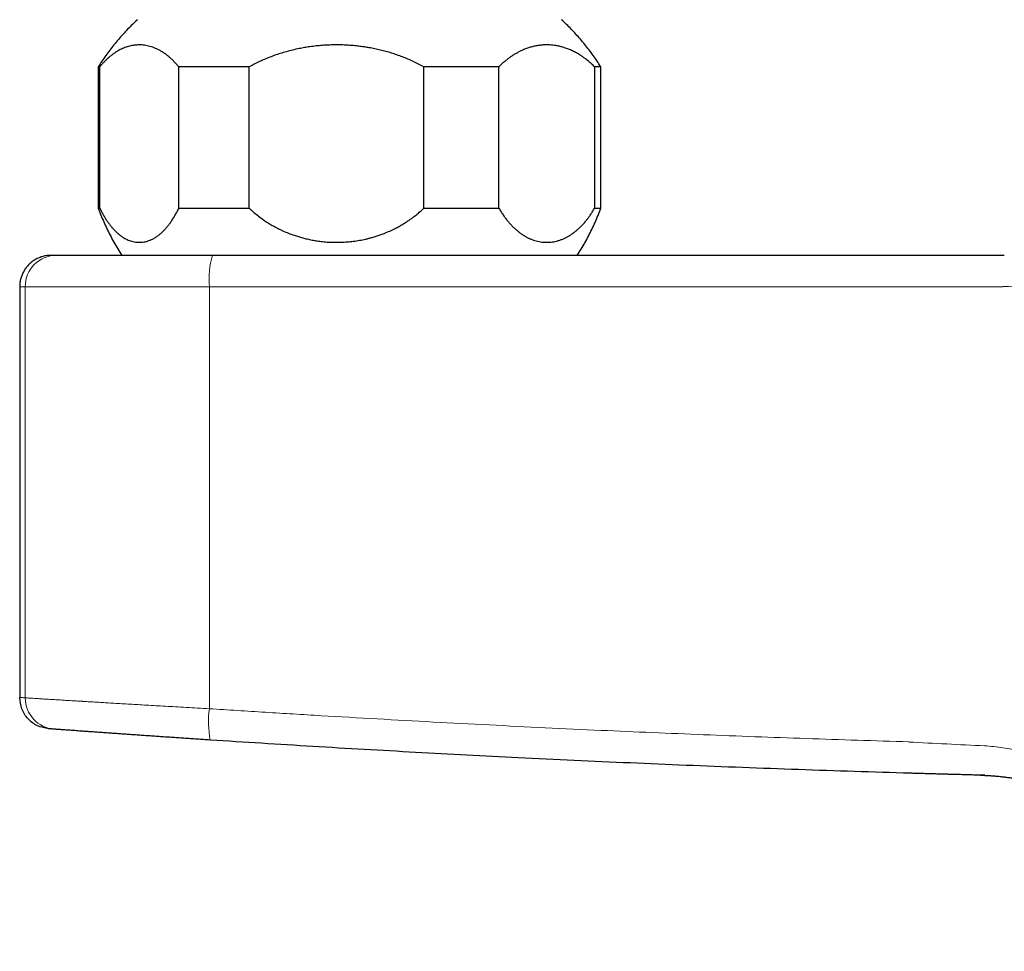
# Model space of a CAD drawing. Header units: millimetres. Extents: x 8 to 949, y 12 to 889.
# Tile 1 of 256: x 343 to 406, y 355 to 414. Entities that reach past the tile are written whole.
import ezdxf

# ---------------------------------------------------------------- set-up
doc = ezdxf.new("R2010")
doc.units = ezdxf.units.MM

msp = doc.modelspace()

# ---------------------------------------------------------------- linework, layer by layer
at = {"color": 7, "linetype": 'Continuous', "lineweight": 30}
for p, q in [((348.458, 410.847), (348.458, 401.847)), ((348.56, 410.847), (348.458, 410.847)), ((348.56, 401.847), (348.56, 410.847)), ((358.072, 410.847), (353.588, 410.847)), ((353.588, 401.847), (353.588, 410.847)), ((358.072, 401.847), (358.072, 410.847)), ((373.97, 410.847), (369.191, 410.847)), ((369.191, 401.847), (369.191, 410.847)), ((373.97, 401.847), (373.97, 410.847)), ((380.458, 410.847), (380.061, 410.847)), ((380.061, 410.847), (380.061, 401.847)), ((380.458, 401.847), (380.458, 410.847)), ((348.458, 401.847), (348.56, 401.847)), ((353.588, 401.847), (358.072, 401.847)), ((369.191, 401.847), (373.97, 401.847)), ((380.061, 401.847), (380.458, 401.847)), ((345.458, 398.847), (345.799, 398.847)), ((345.799, 398.847), (355.724, 398.847)), ((355.724, 398.847), (406.147, 398.847)), ((343.458, 396.847), (343.458, 370.703)), ((345.307, 368.709), (345.343, 368.706))]:
    msp.add_line(p, q, dxfattribs=at)
at = {"color": 252, "linetype": 'Continuous', "lineweight": 0}
for p, q in [((343.809, 396.847), (343.458, 396.847)), ((355.539, 396.847), (343.809, 396.847)), ((343.809, 396.847), (343.809, 370.678)), ((406.051, 396.847), (355.539, 396.847)), ((355.539, 396.847), (355.539, 369.987))]:
    msp.add_line(p, q, dxfattribs=at)
for centre, radius, start, end in [((345.804, 396.852), 1.995, 90.1492, 180.13872), ((361.254, 397.326), 5.735, 164.62008, 184.78989), ((345.803, 370.672), 1.994, 179.82118, 265.65579), ((361.178, 369.142), 5.702, 171.48191, 191.64734)]:
    msp.add_arc(centre, radius, start, end, dxfattribs=at)
at = {"color": 7, "linetype": 'Continuous', "lineweight": 30}
for points, knots in [([(350.958, 413.847), (350.851, 413.747), (350.638, 413.547), (350.33, 413.235), (350.03, 412.914), (349.74, 412.585), (349.461, 412.25), (349.194, 411.909), (348.938, 411.562), (348.691, 411.209), (348.536, 410.968), (348.458, 410.847)], [0, 0, 0, 0, 0.112, 0.223999, 0.335999, 0.448, 0.56, 0.67, 0.78, 0.89, 1, 1, 1, 1]), ([(380.458, 410.847), (380.379, 410.97), (380.22, 411.216), (379.969, 411.575), (379.708, 411.928), (379.437, 412.272), (379.157, 412.607), (378.87, 412.932), (378.575, 413.246), (378.272, 413.552), (378.063, 413.749), (377.958, 413.847)], [0, 0, 0, 0, 0.112, 0.223999, 0.335999, 0.448, 0.56, 0.67, 0.78, 0.89, 1, 1, 1, 1]), ([(353.588, 410.847), (353.538, 410.907), (353.437, 411.027), (353.282, 411.192), (353.124, 411.345), (352.957, 411.493), (352.779, 411.634), (352.591, 411.766), (352.4, 411.881), (352.208, 411.981), (352.021, 412.062), (351.84, 412.125), (351.665, 412.174), (351.49, 412.21), (351.326, 412.232), (351.173, 412.242), (351.032, 412.244), (350.889, 412.237), (350.745, 412.222), (350.599, 412.199), (350.453, 412.166), (350.306, 412.124), (350.158, 412.073), (350.009, 412.012), (349.861, 411.941), (349.714, 411.861), (349.568, 411.771), (349.423, 411.672), (349.278, 411.564), (349.135, 411.444), (348.99, 411.313), (348.845, 411.169), (348.701, 411.015), (348.607, 410.903), (348.56, 410.847)], [0, 0, 0, 0, 0.0327975, 0.0656151, 0.0984337, 0.1312325, 0.1688996, 0.2066069, 0.2443294, 0.2820399, 0.3197096, 0.3533219, 0.3869521, 0.4205825, 0.4541953, 0.4810572, 0.5079191, 0.5352711, 0.5626231, 0.5907073, 0.6187966, 0.6468807, 0.6756944, 0.704508, 0.7334918, 0.7624815, 0.7914651, 0.8203407, 0.8492164, 0.8787693, 0.9083222, 0.938879, 0.9694437, 1, 1, 1, 1]), ([(369.191, 410.847), (369.079, 410.907), (368.856, 411.027), (368.516, 411.19), (368.173, 411.342), (367.827, 411.481), (367.477, 411.608), (367.126, 411.723), (366.774, 411.825), (366.422, 411.916), (366.067, 411.995), (365.733, 412.059), (365.421, 412.11), (365.117, 412.152), (364.795, 412.188), (364.457, 412.216), (364.121, 412.235), (363.788, 412.243), (363.459, 412.243), (363.106, 412.233), (362.73, 412.211), (362.332, 412.175), (361.952, 412.127), (361.59, 412.07), (361.225, 412.001), (360.842, 411.916), (360.441, 411.812), (360.063, 411.7), (359.709, 411.581), (359.378, 411.458), (359.047, 411.324), (358.719, 411.177), (358.392, 411.019), (358.179, 410.904), (358.072, 410.847)], [0, 0, 0, 0, 0.032811, 0.065623, 0.097743, 0.12988, 0.162018, 0.194139, 0.225524, 0.256925, 0.288327, 0.319713, 0.344927, 0.370141, 0.399429, 0.428722, 0.45801, 0.486474, 0.514943, 0.543407, 0.577896, 0.612395, 0.646884, 0.677084, 0.707284, 0.743025, 0.778776, 0.814517, 0.845018, 0.875526, 0.906027, 0.937349, 0.968679, 1, 1, 1, 1]), ([(380.061, 410.847), (379.996, 410.911), (379.865, 411.038), (379.665, 411.212), (379.478, 411.361), (379.305, 411.486), (379.12, 411.609), (378.904, 411.738), (378.656, 411.866), (378.406, 411.975), (378.164, 412.062), (377.929, 412.129), (377.704, 412.18), (377.496, 412.213), (377.306, 412.233), (377.135, 412.242), (376.965, 412.244), (376.773, 412.237), (376.559, 412.217), (376.322, 412.179), (376.084, 412.125), (375.845, 412.054), (375.606, 411.967), (375.387, 411.871), (375.19, 411.771), (375.015, 411.672), (374.842, 411.564), (374.668, 411.445), (374.492, 411.314), (374.315, 411.169), (374.141, 411.015), (374.027, 410.903), (373.97, 410.847)], [0, 0, 0, 0, 0.034939, 0.0698906, 0.1048305, 0.131243, 0.1576557, 0.198152, 0.2386818, 0.279213, 0.3197113, 0.3555241, 0.3913478, 0.4271608, 0.4542067, 0.4812526, 0.5079305, 0.5346084, 0.5720288, 0.6094614, 0.6468816, 0.6853719, 0.7238757, 0.7623654, 0.7914763, 0.8205872, 0.8492279, 0.8778685, 0.9083938, 0.9389351, 0.9694757, 1, 1, 1, 1]), ([(348.458, 401.847), (348.513, 401.7), (348.624, 401.407), (348.808, 400.973), (349.004, 400.545), (349.216, 400.117), (349.447, 399.69), (349.693, 399.263), (349.87, 398.986), (349.958, 398.847)], [0, 0, 0, 0, 0.14, 0.28, 0.420001, 0.560001, 0.706668, 0.853334, 1, 1, 1, 1]), ([(348.56, 401.847), (348.595, 401.775), (348.666, 401.63), (348.777, 401.425), (348.892, 401.23), (349.012, 401.044), (349.136, 400.868), (349.263, 400.702), (349.395, 400.548), (349.529, 400.407), (349.664, 400.278), (349.801, 400.162), (349.94, 400.058), (350.081, 399.966), (350.225, 399.886), (350.371, 399.818), (350.519, 399.763), (350.669, 399.72), (350.821, 399.691), (350.975, 399.675), (351.131, 399.673), (351.286, 399.685), (351.444, 399.712), (351.601, 399.753), (351.758, 399.81), (351.913, 399.88), (352.067, 399.965), (352.217, 400.064), (352.367, 400.177), (352.515, 400.305), (352.662, 400.449), (352.806, 400.608), (352.949, 400.783), (353.086, 400.97), (353.219, 401.17), (353.347, 401.382), (353.47, 401.606), (353.549, 401.767), (353.588, 401.847)], [0, 0, 0, 0, 0.026101, 0.052214, 0.078315, 0.104831, 0.131348, 0.158274, 0.185213, 0.21214, 0.238566, 0.264993, 0.291662, 0.318343, 0.345013, 0.372096, 0.399191, 0.426275, 0.454202, 0.482141, 0.510068, 0.538424, 0.566779, 0.59553, 0.624281, 0.65316, 0.681582, 0.710016, 0.738437, 0.76734, 0.796242, 0.825598, 0.854953, 0.884459, 0.913192, 0.942077, 0.970961, 1, 1, 1, 1]), ([(358.072, 401.847), (358.121, 401.802), (358.217, 401.711), (358.413, 401.54), (358.662, 401.338), (358.949, 401.127), (359.222, 400.946), (359.477, 400.789), (359.729, 400.648), (359.976, 400.52), (360.252, 400.389), (360.57, 400.254), (360.9, 400.132), (361.203, 400.034), (361.478, 399.955), (361.77, 399.882), (362.079, 399.818), (362.404, 399.763), (362.692, 399.726), (362.939, 399.702), (363.209, 399.683), (363.541, 399.672), (363.931, 399.677), (364.317, 399.7), (364.703, 399.74), (365.095, 399.8), (365.427, 399.867), (365.695, 399.932), (365.917, 399.992), (366.156, 400.064), (366.41, 400.149), (366.698, 400.257), (367.02, 400.392), (367.337, 400.544), (367.613, 400.691), (367.851, 400.828), (368.072, 400.966), (368.279, 401.105), (368.492, 401.257), (368.72, 401.433), (368.961, 401.634), (369.114, 401.776), (369.191, 401.847)], [0, 0, 0, 0, 0.0162, 0.0324, 0.06372, 0.095039, 0.119557, 0.144085, 0.168603, 0.190371, 0.21214, 0.24362, 0.2751, 0.298492, 0.321891, 0.345283, 0.372276, 0.39928, 0.426273, 0.443312, 0.46035, 0.492585, 0.52482, 0.556078, 0.587335, 0.620245, 0.653154, 0.670497, 0.687841, 0.709727, 0.731619, 0.753505, 0.785379, 0.817253, 0.839652, 0.862058, 0.884456, 0.903789, 0.923121, 0.948744, 0.974378, 1, 1, 1, 1]), ([(373.97, 401.847), (374.013, 401.775), (374.098, 401.63), (374.233, 401.426), (374.373, 401.23), (374.518, 401.044), (374.667, 400.868), (374.822, 400.702), (374.982, 400.548), (375.143, 400.407), (375.306, 400.279), (375.472, 400.163), (375.64, 400.059), (375.812, 399.966), (375.986, 399.886), (376.163, 399.818), (376.342, 399.763), (376.524, 399.721), (376.708, 399.691), (376.896, 399.675), (377.084, 399.673), (377.273, 399.686), (377.463, 399.712), (377.652, 399.753), (377.843, 399.809), (378.031, 399.88), (378.217, 399.965), (378.39, 400.058), (378.551, 400.158), (378.701, 400.261), (378.849, 400.376), (378.996, 400.5), (379.141, 400.636), (379.294, 400.792), (379.438, 400.954), (379.574, 401.12), (379.695, 401.28), (379.818, 401.456), (379.942, 401.646), (380.021, 401.78), (380.061, 401.847)], [0, 0, 0, 0, 0.026028, 0.052056, 0.078482, 0.10492, 0.131347, 0.158273, 0.185211, 0.212138, 0.238458, 0.264778, 0.291461, 0.318154, 0.344837, 0.371979, 0.399131, 0.426272, 0.454126, 0.481979, 0.510241, 0.538514, 0.566775, 0.595399, 0.624024, 0.653155, 0.681496, 0.709837, 0.733766, 0.757702, 0.781631, 0.80597, 0.830317, 0.854656, 0.884456, 0.906005, 0.927554, 0.9517, 0.975854, 1, 1, 1, 1]), ([(378.958, 398.847), (379.042, 398.979), (379.21, 399.244), (379.447, 399.651), (379.672, 400.064), (379.887, 400.491), (380.09, 400.932), (380.284, 401.386), (380.4, 401.693), (380.458, 401.847)], [0, 0, 0, 0, 0.14, 0.28, 0.420001, 0.560001, 0.706668, 0.853334, 1, 1, 1, 1]), ([(345.652, 368.683), (345.622, 368.686), (345.561, 368.69), (345.487, 368.695), (345.425, 368.7), (345.376, 368.704), (345.34, 368.706), (345.327, 368.707), (345.321, 368.708)], [0, 0, 0, 0, 0.167064, 0.334046, 0.500976, 0.667889, 0.842765, 1, 1, 1, 1]), ([(355.593, 367.991), (355.452, 368.001), (355.17, 368.019), (354.749, 368.047), (354.331, 368.075), (353.916, 368.102), (353.509, 368.13), (353.11, 368.157), (352.719, 368.183), (352.333, 368.209), (351.951, 368.235), (351.573, 368.261), (351.201, 368.287), (350.837, 368.312), (350.481, 368.337), (350.135, 368.361), (349.8, 368.385), (349.476, 368.408), (349.163, 368.43), (348.858, 368.451), (348.563, 368.472), (348.279, 368.493), (348.006, 368.512), (347.747, 368.531), (347.502, 368.548), (347.273, 368.565), (347.059, 368.58), (346.859, 368.595), (346.67, 368.609), (346.496, 368.621), (346.335, 368.633), (346.189, 368.644), (346.059, 368.653), (345.945, 368.662), (345.847, 368.669), (345.765, 368.675), (345.698, 368.68), (345.667, 368.682), (345.652, 368.683)], [0, 0, 0, 0, 0.028127, 0.056207, 0.084282, 0.112393, 0.140429, 0.167815, 0.19518, 0.222564, 0.250005, 0.277908, 0.305762, 0.333609, 0.36149, 0.389507, 0.41705, 0.444567, 0.472096, 0.499676, 0.527742, 0.555778, 0.583825, 0.611927, 0.639979, 0.667394, 0.694791, 0.722209, 0.749686, 0.777668, 0.805594, 0.833505, 0.861443, 0.889545, 0.917183, 0.944778, 0.97237, 1, 1, 1, 1]), ([(400.181, 365.876), (398.99, 365.912), (396.609, 365.984), (393.039, 366.104), (389.469, 366.235), (385.899, 366.376), (382.331, 366.527), (378.763, 366.689), (375.295, 366.856), (371.927, 367.027), (368.658, 367.203), (365.391, 367.386), (362.124, 367.579), (358.858, 367.78), (356.682, 367.921), (355.593, 367.991)], [0, 0, 0, 0, 0.079929, 0.159866, 0.239812, 0.319769, 0.399737, 0.479718, 0.559714, 0.633057, 0.706413, 0.779785, 0.853173, 0.926578, 1, 1, 1, 1]), ([(404.916, 365.746), (404.798, 365.749), (404.556, 365.755), (404.186, 365.765), (403.817, 365.774), (403.501, 365.783), (403.241, 365.79), (403.022, 365.796), (402.85, 365.8), (402.727, 365.804), (402.658, 365.805), (402.591, 365.807), (402.533, 365.809), (402.482, 365.81), (402.434, 365.812), (402.384, 365.813), (402.302, 365.815), (402.184, 365.818), (402.026, 365.823), (401.854, 365.828), (401.682, 365.833), (401.513, 365.837), (401.349, 365.842), (401.186, 365.847), (401.019, 365.851), (400.855, 365.856), (400.694, 365.861), (400.546, 365.865), (400.412, 365.869), (400.292, 365.872), (400.216, 365.875), (400.181, 365.876)], [0, 0, 0, 0, 0.074802, 0.152875, 0.234224, 0.308289, 0.352715, 0.399017, 0.447196, 0.461749, 0.476466, 0.491345, 0.503913, 0.513548, 0.523655, 0.534235, 0.545288, 0.575552, 0.608878, 0.645265, 0.684712, 0.717854, 0.752929, 0.78826, 0.821551, 0.858523, 0.892602, 0.92379, 0.952085, 0.977489, 1, 1, 1, 1]), ([(404.623, 365.753), (404.626, 365.753), (404.632, 365.753), (404.645, 365.753), (404.66, 365.752), (404.676, 365.752), (404.694, 365.751), (404.714, 365.751), (404.734, 365.75), (404.754, 365.749), (404.771, 365.749), (404.789, 365.748), (404.813, 365.747), (404.847, 365.746), (404.892, 365.744), (404.94, 365.742), (404.99, 365.74), (405.04, 365.737), (405.1, 365.734), (405.17, 365.73), (405.261, 365.725), (405.364, 365.718), (405.478, 365.709), (405.602, 365.699), (405.735, 365.688), (405.878, 365.673), (406.017, 365.658), (406.155, 365.642), (406.291, 365.625), (406.426, 365.607), (406.599, 365.582), (406.811, 365.548), (407.06, 365.504), (407.316, 365.455), (407.576, 365.399), (407.84, 365.336), (408.102, 365.269), (408.361, 365.196), (408.66, 365.105), (408.996, 364.993), (409.367, 364.856), (409.729, 364.708), (410.081, 364.549), (410.424, 364.381), (410.758, 364.202), (411.083, 364.013), (411.398, 363.813), (411.706, 363.604), (412.004, 363.384), (412.293, 363.154), (412.574, 362.913), (412.845, 362.663), (413.107, 362.402), (413.36, 362.132), (413.603, 361.852), (413.837, 361.562), (414.061, 361.262), (414.274, 360.953), (414.478, 360.635), (414.671, 360.308), (414.854, 359.972), (415.027, 359.627), (415.196, 359.26), (415.359, 358.868), (415.515, 358.452), (415.657, 358.026), (415.786, 357.589), (415.901, 357.143), (416, 356.696), (416.085, 356.249), (416.156, 355.803), (416.214, 355.349), (416.258, 354.927), (416.276, 354.657), (416.284, 354.541)], [0, 0, 0, 0, 0.007502, 0.015353, 0.021023, 0.026116, 0.030602, 0.03446, 0.037682, 0.039385, 0.040883, 0.042216, 0.043427, 0.045654, 0.04788, 0.05057, 0.053503, 0.056601, 0.059741, 0.064511, 0.069056, 0.075588, 0.081792, 0.087765, 0.095564, 0.103226, 0.110833, 0.118416, 0.12598, 0.133513, 0.141004, 0.154654, 0.168247, 0.181818, 0.196351, 0.210871, 0.225358, 0.239783, 0.254109, 0.275556, 0.296687, 0.317541, 0.338154, 0.35856, 0.378789, 0.39887, 0.418828, 0.438692, 0.458487, 0.478239, 0.497969, 0.517695, 0.537434, 0.557203, 0.577018, 0.596898, 0.616857, 0.636912, 0.657078, 0.677371, 0.697804, 0.718393, 0.739152, 0.762625, 0.786353, 0.810355, 0.834649, 0.859254, 0.884185, 0.908005, 0.932139, 0.9566, 0.981398, 1, 1, 1, 1])]:
    msp.add_open_spline(points, degree=3, knots=knots, dxfattribs=at)
for points in [[(345.458, 398.847), (345.371, 398.844), (345.196, 398.837), (344.939, 398.784), (344.69, 398.7), (344.455, 398.584), (344.237, 398.438), (344.04, 398.265), (343.867, 398.068), (343.721, 397.85), (343.605, 397.614), (343.521, 397.366), (343.468, 397.109), (343.461, 396.934), (343.458, 396.847)], [(345.31, 368.708), (345.063, 368.754), (344.569, 368.845), (343.962, 369.313), (343.54, 369.954), (343.485, 370.453), (343.458, 370.703)]]:
    msp.add_open_spline(points, degree=3, dxfattribs=at)
at = {"color": 252, "linetype": 'Continuous', "lineweight": 0}
for points, knots in [([(417.089, 396.972), (415.252, 396.956), (412.495, 396.932), (408.82, 396.895), (406.983, 396.876), (406.064, 396.867)], [0, 0, 0, 0, 0.4999161, 0.7499671, 1, 1, 1, 1]), ([(343.458, 370.703), (343.46, 370.703), (343.465, 370.703), (343.496, 370.7), (343.545, 370.697), (343.613, 370.692), (343.699, 370.686), (343.772, 370.681), (343.809, 370.678)], [0, 0, 0, 0, 0.166286, 0.332725, 0.499315, 0.666057, 0.832952, 1, 1, 1, 1]), ([(343.809, 370.678), (343.836, 370.676), (343.889, 370.673), (344.018, 370.665), (344.184, 370.654), (344.392, 370.641), (344.641, 370.625), (344.917, 370.608), (345.213, 370.59), (345.521, 370.571), (345.86, 370.551), (346.215, 370.529), (346.582, 370.507), (346.941, 370.485), (347.203, 370.47), (347.353, 370.461), (347.4, 370.458), (347.448, 370.455), (347.496, 370.452), (347.544, 370.449), (347.674, 370.441), (347.898, 370.428), (348.232, 370.407), (348.603, 370.385), (349.013, 370.36), (349.464, 370.333), (349.958, 370.303), (350.472, 370.273), (351.002, 370.242), (351.545, 370.211), (352.124, 370.178), (352.739, 370.143), (353.389, 370.106), (354.075, 370.068), (354.794, 370.028), (355.288, 370.001), (355.539, 369.987)], [0, 0, 0, 0, 0.038808, 0.078139, 0.117994, 0.158372, 0.199276, 0.240704, 0.275912, 0.31149, 0.34744, 0.38376, 0.416031, 0.448589, 0.47748, 0.48128, 0.485083, 0.488891, 0.492703, 0.496518, 0.500337, 0.523473, 0.54854, 0.575539, 0.604469, 0.63533, 0.668123, 0.702847, 0.734816, 0.768263, 0.803189, 0.839594, 0.877478, 0.91684, 0.957681, 1, 1, 1, 1]), ([(355.539, 369.987), (356.726, 369.91), (359.099, 369.757), (362.66, 369.54), (366.222, 369.333), (369.784, 369.136), (373.347, 368.949), (376.909, 368.772), (380.373, 368.611), (383.738, 368.463), (387.004, 368.329), (390.271, 368.202), (393.537, 368.085), (396.803, 367.976), (398.98, 367.91), (400.069, 367.877)], [0, 0, 0, 0, 0.080171, 0.16031, 0.240417, 0.320494, 0.400541, 0.480558, 0.560547, 0.633845, 0.70712, 0.780373, 0.853603, 0.926812, 1, 1, 1, 1]), ([(400.074, 367.861), (400.875, 367.82), (402.478, 367.737), (404.085, 367.662), (404.888, 367.624)], [0, 0, 0, 0, 0.499905, 1, 1, 1, 1]), ([(404.888, 367.624), (405.28, 367.591), (406.04, 367.526), (407.14, 367.315), (408.196, 367.082), (408.873, 366.86), (409.211, 366.749)], [0, 0, 0, 0, 0.266834, 0.516734, 0.75875, 1, 1, 1, 1])]:
    msp.add_open_spline(points, degree=3, knots=knots, dxfattribs=at)

doc.saveas('drawing.dxf')
